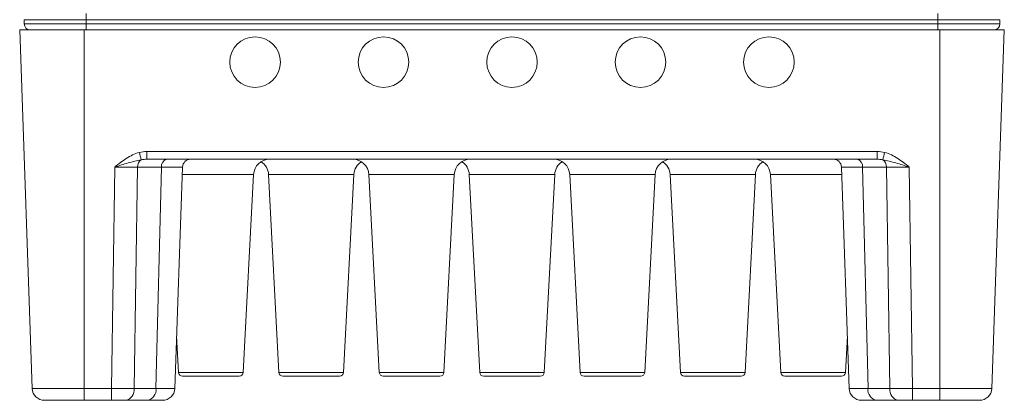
# Model space of a CAD drawing. Header units: millimetres. Extents: x 10 to 277, y 8 to 208.
# Tile 20 of 24: x 144 to 174, y 98 to 109. Entities that reach past the tile are written whole.
import ezdxf

# ---------------------------------------------------------------- set-up
doc = ezdxf.new("R2010")
doc.units = ezdxf.units.MM

msp = doc.modelspace()

# ---------------------------------------------------------------- linework, layer by layer
at = {"color": 7, "linetype": 'Continuous', "lineweight": 15}
for p, q in [((145.9153, 109.5578), (145.9153, 109.3673)), ((172.4329, 109.5578), (172.4329, 109.3673)), ((145.9153, 109.3673), (143.9849, 109.3673)), ((143.9849, 109.2403), (143.9849, 109.3673)), ((143.9849, 109.2403), (145.9153, 109.2403)), ((172.4329, 109.3673), (145.9153, 109.3673)), ((145.9153, 109.3673), (145.9153, 109.2403)), ((145.9153, 109.2403), (172.4329, 109.2403)), ((145.9153, 109.2403), (145.9153, 109.0498)), ((172.4329, 109.2403), (172.4329, 109.3673)), ((174.3633, 109.3673), (172.4329, 109.3673)), ((172.4329, 109.2403), (174.3633, 109.2403)), ((172.4329, 109.2403), (172.4329, 109.0498)), ((174.3633, 109.3673), (174.3633, 109.2403)), ((143.8445, 109.0498), (144.2342, 97.8916)), ((143.8445, 109.0498), (145.8499, 109.0498)), ((145.8499, 109.0498), (145.8499, 97.8916)), ((145.8499, 109.0498), (172.4945, 109.0498)), ((172.4945, 109.0498), (172.4945, 97.8916)), ((172.4945, 109.0498), (174.4999, 109.0498)), ((174.4999, 109.0498), (174.1102, 97.8916)), ((147.8058, 105.2651), (170.5386, 105.2651)), ((147.8058, 105.2651), (147.8058, 105.0239)), ((170.5386, 105.2651), (170.5386, 105.0239)), ((170.5386, 105.0239), (147.8058, 105.0239)), ((146.7058, 97.8916), (146.8055, 104.7826)), ((147.5122, 104.7826), (147.4125, 97.8916)), ((148.2581, 104.7826), (147.5122, 104.7826)), ((148.088, 97.8916), (148.2581, 104.7826)), ((148.674, 97.8916), (148.9147, 104.7826)), ((150.8034, 98.3923), (151.1261, 104.55)), ((151.5933, 104.55), (151.916, 98.3923)), ((153.9284, 98.3923), (154.2511, 104.55)), ((154.7183, 104.55), (155.041, 98.3923)), ((157.0534, 98.3923), (157.3761, 104.55)), ((157.8433, 104.55), (158.166, 98.3923)), ((160.1784, 98.3923), (160.5011, 104.55)), ((160.9683, 104.55), (161.291, 98.3923)), ((163.3034, 98.3923), (163.6261, 104.55)), ((164.0933, 104.55), (164.416, 98.3923)), ((166.4284, 98.3923), (166.7511, 104.55)), ((167.2183, 104.55), (167.541, 98.3923)), ((169.4297, 104.7826), (169.6704, 97.8916)), ((170.8322, 104.7826), (170.0863, 104.7826)), ((170.2564, 97.8916), (170.0863, 104.7826)), ((170.9319, 97.8916), (170.8322, 104.7826)), ((171.5389, 104.7826), (171.6386, 97.8916)), ((148.7313, 99.5313), (148.791, 98.3923)), ((169.5534, 98.3923), (169.6131, 99.5313)), ((150.6786, 98.2739), (148.9158, 98.2739)), ((153.8036, 98.2739), (152.0408, 98.2739)), ((156.9286, 98.2739), (155.1658, 98.2739)), ((160.0536, 98.2739), (158.2908, 98.2739)), ((163.1786, 98.2739), (161.4158, 98.2739)), ((166.3036, 98.2739), (164.5408, 98.2739)), ((169.4286, 98.2739), (167.6658, 98.2739)), ((144.2342, 97.8916), (145.8499, 97.8916)), ((145.8499, 97.8916), (146.7058, 97.8916)), ((145.8499, 97.5239), (145.8499, 97.8916)), ((146.7058, 97.8916), (146.7058, 97.5239)), ((147.4125, 97.8916), (148.088, 97.8916)), ((170.2564, 97.8916), (170.9319, 97.8916)), ((171.6386, 97.8916), (172.4945, 97.8916)), ((171.6386, 97.8916), (171.6386, 97.5239)), ((172.4945, 97.8916), (174.1102, 97.8916)), ((172.4945, 97.8916), (172.4945, 97.5239)), ((145.8499, 97.5239), (144.6149, 97.5239)), ((146.7058, 97.5239), (145.8499, 97.5239)), ((147.1433, 97.5239), (146.7058, 97.5239)), ((147.8187, 97.5239), (147.1433, 97.5239)), ((148.2933, 97.5239), (147.8187, 97.5239)), ((170.5257, 97.5239), (170.0511, 97.5239)), ((171.2011, 97.5239), (170.5257, 97.5239)), ((171.6386, 97.5239), (171.2011, 97.5239)), ((172.4945, 97.5239), (171.6386, 97.5239)), ((173.7295, 97.5239), (172.4945, 97.5239))]:
    msp.add_line(p, q, dxfattribs=at)
at = {"color": 8, "linetype": 'Continuous', "lineweight": 15}
for p, q in [((148.9147, 104.7826), (148.2581, 104.7826)), ((151.1261, 104.55), (148.9066, 104.55)), ((154.2511, 104.55), (151.5933, 104.55)), ((157.3761, 104.55), (154.7183, 104.55)), ((160.5011, 104.55), (157.8433, 104.55)), ((163.6261, 104.55), (160.9683, 104.55)), ((166.7511, 104.55), (164.0933, 104.55)), ((169.4379, 104.55), (167.2183, 104.55)), ((170.0863, 104.7826), (169.4297, 104.7826)), ((148.791, 98.3923), (150.8034, 98.3923)), ((151.916, 98.3923), (153.9284, 98.3923)), ((155.041, 98.3923), (157.0534, 98.3923)), ((158.166, 98.3923), (160.1784, 98.3923)), ((161.291, 98.3923), (163.3034, 98.3923)), ((164.416, 98.3923), (166.4284, 98.3923)), ((167.541, 98.3923), (169.5534, 98.3923)), ((148.088, 97.8916), (148.674, 97.8916)), ((169.6704, 97.8916), (170.2564, 97.8916))]:
    msp.add_line(p, q, dxfattribs=at)
at = {"color": 7, "linetype": 'Continuous', "lineweight": 15}
for centre in [(151.1722, 108.0465), (155.1722, 108.0465), (159.1722, 108.0465), (163.1722, 108.0465), (167.1722, 108.0465)]:
    msp.add_circle(centre, 0.7874, dxfattribs=at)
for centre, radius, start, end in [((144.1754, 109.2403), 0.1905, 180, 270), ((174.1728, 109.2403), 0.1905, 270, 0), ((158.4901, 107.9528), 11.252, 193.96969, 195.16376), ((159.8543, 107.9528), 11.252, 344.83624, 346.03031), ((147.7686, 104.7936), 0.2566, 122.71171, 182.46749), ((148.4769, 104.8077), 0.2202, 101.02819, 186.54629), ((149.1645, 104.7739), 0.25, 90, 178), ((151.6254, 104.5239), 0.5, 90, 177), ((151.094, 104.5239), 0.5, 3, 57.8952), ((154.219, 104.5239), 0.5, 3, 90), ((154.7504, 104.5239), 0.5, 122.1048, 177), ((157.8754, 104.5239), 0.5, 90, 177), ((157.344, 104.5239), 0.5, 3, 57.8952), ((160.469, 104.5239), 0.5, 3, 90), ((161.0004, 104.5239), 0.5, 122.1048, 177), ((164.1254, 104.5239), 0.5, 90, 177), ((163.594, 104.5239), 0.5, 3, 57.8952), ((166.719, 104.5239), 0.5, 3, 90), ((167.2504, 104.5239), 0.5, 122.1048, 177), ((169.1799, 104.7739), 0.25, 2, 90), ((169.8675, 104.8077), 0.2202, 353.45371, 78.97181), ((170.5759, 104.7936), 0.2566, 357.53251, 57.28829), ((148.9158, 98.3989), 0.125, 183, 270), ((150.6786, 98.3989), 0.125, 270, 357), ((152.0408, 98.3989), 0.125, 183, 270), ((153.8036, 98.3989), 0.125, 270, 357), ((155.1658, 98.3989), 0.125, 183, 270), ((156.9286, 98.3989), 0.125, 270, 357), ((158.2908, 98.3989), 0.125, 183, 270), ((160.0536, 98.3989), 0.125, 270, 357), ((161.4158, 98.3989), 0.125, 183, 270), ((163.1786, 98.3989), 0.125, 270, 357), ((164.5408, 98.3989), 0.125, 183, 270), ((166.3036, 98.3989), 0.125, 270, 357), ((167.6658, 98.3989), 0.125, 183, 270), ((169.4286, 98.3989), 0.125, 270, 357), ((144.6149, 97.9049), 0.381, 182, 270), ((147.0791, 97.8533), 0.3356, 281.0281, 6.5464), ((147.7545, 97.8533), 0.3356, 281.0281, 6.5464), ((148.2933, 97.9049), 0.381, 270, 358), ((170.0511, 97.9049), 0.381, 182, 270), ((170.5899, 97.8533), 0.3356, 173.4536, 258.9719), ((171.2653, 97.8533), 0.3356, 173.4536, 258.9719), ((173.7295, 97.9049), 0.381, 270, 358)]:
    msp.add_arc(centre, radius, start, end, dxfattribs=at)
for centre, major_axis, ratio, start_param, end_param in [((147.8233, 104.7651), (0.7071, -0.0246), 0.7062466, 1.6200818, 1.960219), ((170.5211, 104.7651), (0.7071, 0.0246), 0.7062466, 1.1813737, 1.5215108), ((147.8233, 104.7739), (0.5306, -0.0106), 0.4707487, 1.6130846, 1.9532218), ((170.5211, 104.7739), (0.5306, 0.0106), 0.4707487, 1.1883708, 1.528508), ((146.8049, 104.7739), (1.0002, 0.0036), 0.0087211, 0.7852403, 1.5701339), ((171.5395, 104.7739), (1.0002, -0.0036), 0.0087211, 1.5714588, 2.3563523), ((146.7055, 97.9049), (1, -0.0055), 0.0132943, 4.7127747, 5.4976682), ((171.6389, 97.9049), (1, 0.0055), 0.0132943, 3.9271097, 4.7120033)]:
    msp.add_ellipse(centre, major_axis=major_axis, ratio=ratio, start_param=start_param, end_param=end_param, dxfattribs=at)
for points in [[(147.5709, 105.2365), (147.4246, 105.1995), (147.291, 105.1327), (147.0383, 104.971), (146.9208, 104.8766), (146.8055, 104.7826)], [(170.7735, 105.2365), (170.9192, 105.1997), (171.054, 105.1324), (171.3061, 104.971), (171.4226, 104.8775), (171.5389, 104.7826)], [(147.6299, 105.0095), (147.4931, 104.9876), (147.3588, 104.9485), (147.0846, 104.8681), (146.9456, 104.8254), (146.8055, 104.7826)], [(170.7145, 105.0095), (170.851, 104.9876), (170.9852, 104.9487), (171.2591, 104.8683), (171.3988, 104.8255), (171.5389, 104.7826)]]:
    msp.add_open_spline(points, degree=3, knots=[0, 0, 0, 0, 0.5, 0.5, 1, 1, 1, 1], dxfattribs=at)

doc.saveas('drawing.dxf')
